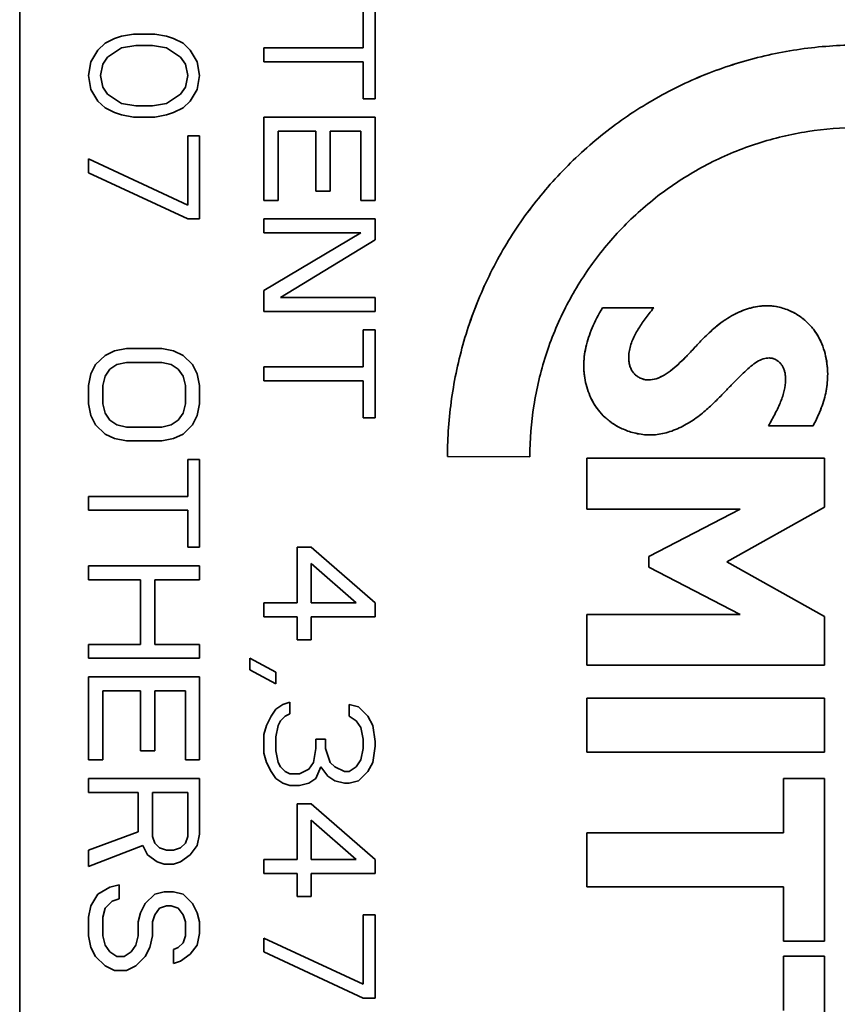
# Model space of a CAD drawing. Header units: millimetres. Extents: x 148 to 394, y 72 to 262.
# Tile 7 of 13: x 377 to 386, y 101 to 112. Entities that reach past the tile are written whole.
import ezdxf

# ---------------------------------------------------------------- set-up
doc = ezdxf.new("R2010")
doc.units = ezdxf.units.MM
doc.layers.add('Visible (ISO)', color=7, linetype='Continuous', lineweight=35)

msp = doc.modelspace()

# ---------------------------------------------------------------- linework, layer by layer
at = {"layer": 'Visible (ISO)'}
for p, q in [((376.751, 121.957), (376.751, 91.782)), ((380.68, 111.967), (380.68, 112.39)), ((380.815, 112.39), (380.815, 111.385)), ((377.917, 112.099), (378.052, 112.125)), ((378.052, 112.125), (378.295, 112.125)), ((378.295, 112.125), (378.43, 112.099)), ((377.646, 111.94), (377.728, 112.02)), ((377.728, 112.02), (377.836, 112.073)), ((377.836, 112.073), (377.917, 112.099)), ((378.079, 111.993), (377.917, 111.967)), ((378.268, 111.993), (378.079, 111.993)), ((378.43, 111.967), (378.268, 111.993)), ((378.43, 112.099), (378.511, 112.073)), ((378.511, 112.073), (378.619, 112.02)), ((378.619, 112.02), (378.7, 111.94)), ((377.565, 111.808), (377.646, 111.94)), ((377.917, 111.967), (377.755, 111.861)), ((378.592, 111.861), (378.43, 111.967)), ((378.7, 111.94), (378.781, 111.808)), ((379.545, 111.967), (380.68, 111.967)), ((379.545, 111.808), (379.545, 111.967)), ((377.538, 111.649), (377.565, 111.808)), ((377.701, 111.782), (377.674, 111.649)), ((377.755, 111.861), (377.701, 111.782)), ((378.646, 111.782), (378.592, 111.861)), ((378.673, 111.649), (378.646, 111.782)), ((378.781, 111.808), (378.808, 111.649)), ((380.68, 111.808), (379.545, 111.808)), ((380.68, 111.385), (380.68, 111.808)), ((377.565, 111.49), (377.538, 111.649)), ((377.674, 111.649), (377.701, 111.517)), ((378.646, 111.517), (378.673, 111.649)), ((378.808, 111.649), (378.781, 111.49)), ((377.646, 111.358), (377.565, 111.49)), ((377.701, 111.517), (377.755, 111.438)), ((377.755, 111.438), (377.917, 111.332)), ((378.43, 111.332), (378.592, 111.438)), ((378.592, 111.438), (378.646, 111.517)), ((378.781, 111.49), (378.7, 111.358)), ((384.219, 111.492), (384.219, 111.492)), ((377.728, 111.279), (377.646, 111.358)), ((377.917, 111.332), (378.079, 111.305)), ((378.268, 111.305), (378.43, 111.332)), ((378.7, 111.358), (378.619, 111.279)), ((380.815, 111.385), (380.68, 111.385)), ((377.836, 111.226), (377.728, 111.279)), ((377.917, 111.199), (377.836, 111.226)), ((378.079, 111.305), (378.268, 111.305)), ((378.511, 111.226), (378.43, 111.199)), ((378.619, 111.279), (378.511, 111.226)), ((378.052, 111.173), (377.917, 111.199)), ((378.295, 111.173), (378.052, 111.173)), ((378.43, 111.199), (378.295, 111.173)), ((379.545, 111.173), (380.815, 111.173)), ((379.545, 110.22), (379.545, 111.173)), ((380.815, 111.173), (380.815, 110.22)), ((379.707, 111.014), (379.707, 110.22)), ((380.139, 111.014), (379.707, 111.014)), ((380.139, 110.326), (380.139, 111.014)), ((380.302, 111.014), (380.302, 110.326)), ((380.653, 111.014), (380.302, 111.014)), ((380.653, 110.22), (380.653, 111.014)), ((378.673, 110.961), (378.808, 110.961)), ((378.673, 110.168), (378.673, 110.961)), ((378.808, 110.961), (378.808, 110.009)), ((377.538, 110.697), (378.673, 110.168)), ((377.538, 110.538), (377.538, 110.697)), ((378.673, 110.009), (377.538, 110.538)), ((380.302, 110.326), (380.139, 110.326)), ((379.707, 110.22), (379.545, 110.22)), ((380.815, 110.22), (380.653, 110.22)), ((378.808, 110.009), (378.673, 110.009)), ((379.545, 110.009), (380.815, 110.009)), ((379.545, 109.85), (379.545, 110.009)), ((380.815, 110.009), (380.815, 109.771)), ((380.653, 109.85), (379.545, 109.85)), ((379.545, 109.189), (380.653, 109.85)), ((380.815, 109.771), (379.734, 109.109)), ((379.545, 108.95), (379.545, 109.189)), ((379.734, 109.109), (380.815, 109.109)), ((380.815, 109.109), (380.815, 108.95)), ((380.815, 108.95), (379.545, 108.95)), ((383.417, 108.993), (384.002, 108.993)), ((380.68, 108.739), (380.815, 108.739)), ((380.68, 108.315), (380.68, 108.739)), ((380.815, 108.739), (380.815, 107.733)), ((377.728, 108.448), (377.836, 108.501)), ((377.836, 108.501), (377.971, 108.527)), ((377.971, 108.527), (378.376, 108.527)), ((378.376, 108.527), (378.511, 108.501)), ((378.511, 108.501), (378.619, 108.448)), ((377.619, 108.342), (377.728, 108.448)), ((378.619, 108.448), (378.727, 108.342)), ((377.565, 108.236), (377.619, 108.342)), ((377.782, 108.289), (377.728, 108.21)), ((377.863, 108.342), (377.782, 108.289)), ((377.971, 108.368), (377.863, 108.342)), ((378.376, 108.368), (377.971, 108.368)), ((378.484, 108.342), (378.376, 108.368)), ((378.565, 108.289), (378.484, 108.342)), ((378.619, 108.21), (378.565, 108.289)), ((378.727, 108.342), (378.781, 108.236)), ((379.545, 108.315), (380.68, 108.315)), ((379.545, 108.157), (379.545, 108.315)), ((377.538, 108.104), (377.565, 108.236)), ((377.728, 108.21), (377.701, 108.104)), ((378.646, 108.104), (378.619, 108.21)), ((378.781, 108.236), (378.808, 108.104)), ((381.742, 108.246), (381.742, 108.246)), ((377.538, 107.892), (377.538, 108.104)), ((377.701, 108.104), (377.701, 107.892)), ((378.646, 107.892), (378.646, 108.104)), ((378.808, 108.104), (378.808, 107.892)), ((380.68, 108.157), (379.545, 108.157)), ((380.68, 107.733), (380.68, 108.157)), ((377.565, 107.76), (377.538, 107.892)), ((377.701, 107.892), (377.728, 107.786)), ((378.619, 107.786), (378.646, 107.892)), ((378.808, 107.892), (378.781, 107.76)), ((377.619, 107.654), (377.565, 107.76)), ((377.728, 107.786), (377.782, 107.707)), ((378.565, 107.707), (378.619, 107.786)), ((378.781, 107.76), (378.727, 107.654)), ((380.815, 107.733), (380.68, 107.733)), ((377.728, 107.548), (377.619, 107.654)), ((377.782, 107.707), (377.863, 107.654)), ((377.863, 107.654), (377.971, 107.628)), ((377.971, 107.628), (378.376, 107.628)), ((378.376, 107.628), (378.484, 107.654)), ((378.484, 107.654), (378.565, 107.707)), ((378.727, 107.654), (378.619, 107.548)), ((385.825, 107.641), (385.315, 107.641)), ((377.836, 107.495), (377.728, 107.548)), ((377.971, 107.469), (377.836, 107.495)), ((378.511, 107.495), (378.376, 107.469)), ((378.619, 107.548), (378.511, 107.495)), ((384.219, 107.586), (384.219, 107.586)), ((378.376, 107.469), (377.971, 107.469)), ((382.586, 107.288), (381.644, 107.29)), ((383.239, 106.688), (383.239, 107.27)), ((383.239, 107.27), (385.956, 107.27)), ((385.956, 107.27), (385.956, 106.712)), ((378.673, 107.257), (378.808, 107.257)), ((378.673, 106.834), (378.673, 107.257)), ((378.808, 107.257), (378.808, 106.252)), ((377.538, 106.834), (378.673, 106.834)), ((377.538, 106.675), (377.538, 106.834)), ((385.956, 106.712), (384.838, 106.086)), ((378.673, 106.675), (377.538, 106.675)), ((378.673, 106.252), (378.673, 106.675)), ((384.993, 106.688), (383.239, 106.688)), ((383.947, 106.146), (384.993, 106.688)), ((378.808, 106.252), (378.673, 106.252)), ((379.923, 106.252), (380.085, 106.252)), ((379.923, 105.617), (379.923, 106.252)), ((380.085, 106.252), (380.815, 105.617)), ((383.947, 106.026), (383.947, 106.146)), ((377.538, 106.04), (378.808, 106.04)), ((377.538, 105.881), (377.538, 106.04)), ((378.808, 106.04), (378.808, 105.881)), ((380.599, 105.617), (380.085, 106.067)), ((380.085, 106.067), (380.085, 105.617)), ((384.993, 105.484), (383.947, 106.026)), ((384.838, 106.086), (385.956, 105.46)), ((378.133, 105.881), (377.538, 105.881)), ((378.133, 105.14), (378.133, 105.881)), ((378.295, 105.881), (378.295, 105.14)), ((378.808, 105.881), (378.295, 105.881)), ((379.545, 105.617), (379.923, 105.617)), ((379.545, 105.458), (379.545, 105.617)), ((380.085, 105.617), (380.599, 105.617)), ((380.815, 105.617), (380.815, 105.458)), ((379.923, 105.458), (379.545, 105.458)), ((379.923, 105.193), (379.923, 105.458)), ((380.085, 105.458), (380.085, 105.193)), ((380.815, 105.458), (380.085, 105.458)), ((383.239, 105.484), (384.993, 105.484)), ((383.239, 104.902), (383.239, 105.484)), ((385.956, 105.46), (385.956, 104.902)), ((377.538, 105.14), (378.133, 105.14)), ((377.538, 104.982), (377.538, 105.14)), ((378.295, 105.14), (378.808, 105.14)), ((378.808, 105.14), (378.808, 104.982)), ((380.085, 105.193), (379.923, 105.193)), ((378.808, 104.982), (377.538, 104.982)), ((379.383, 104.982), (379.68, 104.823)), ((379.383, 104.849), (379.383, 104.982)), ((385.956, 104.902), (383.239, 104.902)), ((379.68, 104.691), (379.383, 104.849)), ((379.68, 104.823), (379.68, 104.691)), ((377.538, 104.77), (378.808, 104.77)), ((377.538, 103.818), (377.538, 104.77)), ((378.808, 104.77), (378.808, 103.818)), ((377.701, 104.611), (377.701, 103.818)), ((378.133, 104.611), (377.701, 104.611)), ((378.133, 103.923), (378.133, 104.611)), ((378.295, 104.611), (378.295, 103.923)), ((378.646, 104.611), (378.295, 104.611)), ((378.646, 103.818), (378.646, 104.611)), ((379.68, 104.4), (379.761, 104.453)), ((379.761, 104.453), (379.842, 104.479)), ((379.842, 104.479), (379.842, 104.347)), ((380.518, 104.453), (380.626, 104.426)), ((380.518, 104.32), (380.518, 104.453)), ((383.239, 104.524), (385.956, 104.524)), ((383.239, 103.907), (383.239, 104.524)), ((385.956, 104.524), (385.956, 103.907)), ((379.626, 104.32), (379.68, 104.4)), ((379.842, 104.347), (379.788, 104.32)), ((380.626, 104.426), (380.734, 104.32)), ((379.572, 104.214), (379.626, 104.32)), ((379.734, 104.267), (379.707, 104.214)), ((379.788, 104.32), (379.734, 104.267)), ((380.599, 104.267), (380.518, 104.32)), ((380.653, 104.188), (380.599, 104.267)), ((380.734, 104.32), (380.788, 104.214)), ((379.545, 104.109), (379.572, 104.214)), ((379.545, 103.897), (379.545, 104.109)), ((379.707, 104.214), (379.68, 104.082)), ((380.68, 104.056), (380.653, 104.188)), ((380.788, 104.214), (380.815, 104.029)), ((379.68, 104.082), (379.68, 103.923)), ((380.139, 104.056), (380.248, 104.056)), ((380.139, 103.95), (380.139, 104.056)), ((380.248, 104.056), (380.248, 103.95)), ((380.68, 103.95), (380.68, 104.056)), ((380.815, 104.029), (380.815, 103.976)), ((378.295, 103.923), (378.133, 103.923)), ((379.572, 103.791), (379.545, 103.897)), ((379.68, 103.923), (379.707, 103.791)), ((380.112, 103.791), (380.139, 103.95)), ((380.248, 103.95), (380.302, 103.791)), ((380.653, 103.818), (380.68, 103.95)), ((380.815, 103.976), (380.788, 103.791)), ((385.956, 103.907), (383.239, 103.907)), ((377.701, 103.818), (377.538, 103.818)), ((378.808, 103.818), (378.646, 103.818)), ((379.626, 103.685), (379.572, 103.791)), ((379.707, 103.791), (379.734, 103.738)), ((380.058, 103.712), (380.112, 103.791)), ((380.302, 103.791), (380.356, 103.738)), ((380.599, 103.738), (380.653, 103.818)), ((380.788, 103.791), (380.734, 103.685)), ((379.68, 103.606), (379.626, 103.685)), ((379.734, 103.738), (379.788, 103.685)), ((379.788, 103.685), (379.842, 103.659)), ((379.842, 103.659), (379.95, 103.659)), ((379.95, 103.659), (380.058, 103.712)), ((380.194, 103.738), (380.139, 103.606)), ((380.275, 103.632), (380.194, 103.738)), ((380.356, 103.738), (380.464, 103.685)), ((380.464, 103.685), (380.518, 103.685)), ((380.518, 103.685), (380.599, 103.738)), ((380.734, 103.685), (380.626, 103.579)), ((377.538, 103.606), (378.808, 103.606)), ((377.538, 103.447), (377.538, 103.606)), ((378.808, 103.606), (378.808, 102.971)), ((379.761, 103.553), (379.68, 103.606)), ((379.842, 103.527), (379.761, 103.553)), ((380.058, 103.553), (379.95, 103.527)), ((380.139, 103.606), (380.058, 103.553)), ((380.356, 103.579), (380.275, 103.632)), ((380.464, 103.553), (380.356, 103.579)), ((380.518, 103.553), (380.464, 103.553)), ((380.626, 103.579), (380.518, 103.553)), ((385.487, 103.608), (385.956, 103.608)), ((385.487, 102.986), (385.487, 103.608)), ((385.956, 103.608), (385.956, 101.746)), ((378.106, 103.447), (377.538, 103.447)), ((378.106, 102.997), (378.106, 103.447)), ((378.268, 103.447), (378.268, 102.944)), ((378.673, 103.447), (378.268, 103.447)), ((378.673, 102.944), (378.673, 103.447)), ((379.95, 103.527), (379.842, 103.527)), ((379.923, 103.315), (380.085, 103.315)), ((379.923, 102.68), (379.923, 103.315)), ((380.085, 103.315), (380.815, 102.68)), ((380.599, 102.68), (380.085, 103.13)), ((380.085, 103.13), (380.085, 102.68)), ((377.538, 102.786), (378.106, 102.997)), ((383.239, 102.986), (385.487, 102.986)), ((383.239, 102.368), (383.239, 102.986)), ((378.268, 102.944), (378.295, 102.865)), ((378.295, 102.865), (378.349, 102.812)), ((378.592, 102.812), (378.646, 102.865)), ((378.646, 102.865), (378.673, 102.944)), ((378.808, 102.971), (378.781, 102.839)), ((378.16, 102.839), (377.538, 102.6)), ((377.538, 102.6), (377.538, 102.786)), ((378.214, 102.733), (378.16, 102.839)), ((378.349, 102.812), (378.43, 102.786)), ((378.43, 102.786), (378.511, 102.786)), ((378.511, 102.786), (378.592, 102.812)), ((378.781, 102.839), (378.7, 102.733)), ((378.322, 102.653), (378.214, 102.733)), ((378.403, 102.627), (378.322, 102.653)), ((378.592, 102.653), (378.511, 102.627)), ((378.7, 102.733), (378.592, 102.653)), ((379.545, 102.68), (379.923, 102.68)), ((379.545, 102.521), (379.545, 102.68)), ((380.085, 102.68), (380.599, 102.68)), ((380.815, 102.68), (380.815, 102.521)), ((378.511, 102.627), (378.403, 102.627)), ((379.923, 102.521), (379.545, 102.521)), ((379.923, 102.257), (379.923, 102.521)), ((380.085, 102.521), (380.085, 102.257)), ((380.815, 102.521), (380.085, 102.521)), ((377.646, 102.283), (377.782, 102.362)), ((377.782, 102.362), (377.89, 102.389)), ((377.89, 102.389), (377.89, 102.23)), ((378.295, 102.283), (378.403, 102.309)), ((378.403, 102.309), (378.511, 102.309)), ((378.511, 102.309), (378.619, 102.283)), ((385.487, 102.368), (383.239, 102.368)), ((385.487, 101.746), (385.487, 102.368)), ((377.565, 102.151), (377.646, 102.283)), ((377.809, 102.204), (377.728, 102.124)), ((377.89, 102.23), (377.809, 102.204)), ((378.187, 102.177), (378.295, 102.283)), ((378.619, 102.283), (378.727, 102.177)), ((380.085, 102.257), (379.923, 102.257)), ((377.538, 102.018), (377.565, 102.151)), ((377.728, 102.124), (377.701, 102.018)), ((378.133, 102.071), (378.187, 102.177)), ((378.349, 102.124), (378.295, 102.045)), ((378.43, 102.151), (378.349, 102.124)), ((378.484, 102.151), (378.43, 102.151)), ((378.565, 102.124), (378.484, 102.151)), ((378.619, 102.045), (378.565, 102.124)), ((378.727, 102.177), (378.781, 102.071)), ((377.538, 101.807), (377.538, 102.018)), ((377.701, 102.018), (377.701, 101.807)), ((378.106, 101.965), (378.133, 102.071)), ((378.106, 101.807), (378.106, 101.965)), ((378.295, 102.045), (378.268, 101.965)), ((378.268, 101.965), (378.268, 101.807)), ((378.646, 101.965), (378.619, 102.045)), ((378.646, 101.807), (378.646, 101.965)), ((378.781, 102.071), (378.808, 101.965)), ((378.808, 101.965), (378.808, 101.833)), ((380.68, 102.045), (380.815, 102.045)), ((380.68, 101.251), (380.68, 102.045)), ((380.815, 102.045), (380.815, 101.092)), ((377.565, 101.674), (377.538, 101.807)), ((377.701, 101.807), (377.728, 101.701)), ((378.079, 101.701), (378.106, 101.807)), ((378.268, 101.807), (378.241, 101.674)), ((378.619, 101.727), (378.646, 101.807)), ((378.808, 101.833), (378.781, 101.701)), ((379.545, 101.78), (380.68, 101.251)), ((379.545, 101.622), (379.545, 101.78)), ((385.956, 101.746), (385.487, 101.746)), ((377.619, 101.569), (377.565, 101.674)), ((377.728, 101.701), (377.782, 101.622)), ((378.025, 101.622), (378.079, 101.701)), ((378.241, 101.674), (378.187, 101.569)), ((378.511, 101.648), (378.565, 101.674)), ((378.511, 101.489), (378.511, 101.648)), ((378.565, 101.674), (378.619, 101.727)), ((378.781, 101.701), (378.7, 101.595)), ((377.728, 101.463), (377.619, 101.569)), ((377.782, 101.622), (377.863, 101.569)), ((377.863, 101.569), (377.944, 101.569)), ((377.944, 101.569), (378.025, 101.622)), ((378.187, 101.569), (378.079, 101.463)), ((378.592, 101.516), (378.511, 101.489)), ((378.7, 101.595), (378.592, 101.516)), ((380.68, 101.092), (379.545, 101.622)), ((385.487, 101.574), (385.956, 101.574)), ((385.487, 100.952), (385.487, 101.574)), ((385.956, 101.574), (385.956, 99.713)), ((377.836, 101.41), (377.728, 101.463)), ((377.971, 101.41), (377.836, 101.41)), ((378.079, 101.463), (377.971, 101.41)), ((380.815, 101.092), (380.68, 101.092))]:
    msp.add_line(p, q, dxfattribs=at)
for points, knots in [([(381.644, 107.29), (381.644, 107.513), (381.66, 107.734), (381.691, 107.955), (381.723, 108.175), (381.77, 108.395), (381.832, 108.611), (381.894, 108.826), (381.972, 109.036), (382.065, 109.241), (382.158, 109.446), (382.266, 109.645), (382.388, 109.834), (382.509, 110.024), (382.644, 110.204), (382.792, 110.374), (382.939, 110.544), (383.1, 110.705), (383.27, 110.852), (383.44, 111), (383.62, 111.135), (383.809, 111.256), (383.998, 111.378), (384.196, 111.486), (384.4, 111.579), (384.604, 111.672), (384.814, 111.749), (385.029, 111.811), (385.243, 111.874), (385.462, 111.921), (385.682, 111.952), (385.901, 111.983), (386.121, 111.999), (386.343, 111.999)], [0, 0, 0, 0, 0.090909, 0.090909, 0.090909, 0.181818, 0.181818, 0.181818, 0.272727, 0.272727, 0.272727, 0.363636, 0.363636, 0.363636, 0.454545, 0.454545, 0.454545, 0.545455, 0.545455, 0.545455, 0.636364, 0.636364, 0.636364, 0.727273, 0.727273, 0.727273, 0.818182, 0.818182, 0.818182, 0.909091, 0.909091, 0.909091, 1, 1, 1, 1]), ([(385.029, 111.812), (385.028, 111.811), (385.028, 111.811), (385.027, 111.811), (384.813, 111.749), (384.603, 111.671), (384.399, 111.579)], [0.1815186, 0.1815186, 0.1815186, 0.1815186, 0.18181818, 0.18181818, 0.18181818, 0.27254293, 0.27254293, 0.27254293, 0.27254293]), ([(383.809, 111.256), (383.809, 111.256), (383.809, 111.256), (383.809, 111.256), (383.62, 111.135), (383.44, 111), (383.27, 110.852)], [0.36362434, 0.36362434, 0.36362434, 0.36362434, 0.36363636, 0.36363636, 0.36363636, 0.4544687, 0.4544687, 0.4544687, 0.4544687]), ([(386.346, 111.055), (386.15, 111.055), (385.957, 111.039), (385.764, 111.009), (385.571, 110.979), (385.379, 110.933), (385.192, 110.873), (385.005, 110.813), (384.822, 110.738), (384.646, 110.648), (384.47, 110.559), (384.301, 110.455), (384.14, 110.339), (383.98, 110.222), (383.829, 110.093), (383.689, 109.953), (383.549, 109.813), (383.42, 109.661), (383.303, 109.501), (383.187, 109.34), (383.083, 109.171), (382.993, 108.994), (382.904, 108.818), (382.828, 108.634), (382.768, 108.446), (382.708, 108.258), (382.662, 108.066), (382.632, 107.872), (382.602, 107.679), (382.586, 107.484), (382.586, 107.288)], [0, 0, 0, 0, 0.1, 0.1, 0.1, 0.2, 0.2, 0.2, 0.3, 0.3, 0.3, 0.4, 0.4, 0.4, 0.5, 0.5, 0.5, 0.6, 0.6, 0.6, 0.7, 0.7, 0.7, 0.8, 0.8, 0.8, 0.9, 0.9, 0.9, 1, 1, 1, 1]), ([(382.792, 110.374), (382.644, 110.204), (382.509, 110.023), (382.388, 109.834), (382.388, 109.834), (382.388, 109.834), (382.388, 109.834)], [0.54556342, 0.54556342, 0.54556342, 0.54556342, 0.63636364, 0.63636364, 0.63636364, 0.63638067, 0.63638067, 0.63638067, 0.63638067]), ([(382.065, 109.242), (381.972, 109.038), (381.895, 108.827), (381.832, 108.612), (381.832, 108.611), (381.832, 108.611), (381.832, 108.61)], [0.72744086, 0.72744086, 0.72744086, 0.72744086, 0.81818182, 0.81818182, 0.81818182, 0.81841791, 0.81841791, 0.81841791, 0.81841791]), ([(383.203, 108.327), (383.203, 108.399), (383.21, 108.471), (383.226, 108.543), (383.242, 108.616), (383.267, 108.688), (383.299, 108.763), (383.331, 108.837), (383.371, 108.914), (383.417, 108.993)], [0, 0, 0, 0, 0.333333, 0.333333, 0.333333, 0.666667, 0.666667, 0.666667, 1, 1, 1, 1]), ([(384.002, 108.993), (383.984, 108.97), (383.966, 108.948), (383.95, 108.927), (383.933, 108.905), (383.918, 108.885), (383.903, 108.865), (383.888, 108.845), (383.874, 108.825), (383.861, 108.805), (383.848, 108.786), (383.836, 108.766), (383.824, 108.746), (383.812, 108.727), (383.801, 108.707), (383.79, 108.686), (383.779, 108.665), (383.769, 108.644), (383.76, 108.623), (383.752, 108.601), (383.744, 108.579), (383.737, 108.557), (383.73, 108.534), (383.725, 108.511), (383.722, 108.488), (383.718, 108.465), (383.716, 108.442), (383.716, 108.418)], [0, 0, 0, 0, 0.111111, 0.111111, 0.111111, 0.222222, 0.222222, 0.222222, 0.333333, 0.333333, 0.333333, 0.444444, 0.444444, 0.444444, 0.555556, 0.555556, 0.555556, 0.666667, 0.666667, 0.666667, 0.777778, 0.777778, 0.777778, 0.888889, 0.888889, 0.888889, 1, 1, 1, 1]), ([(383.943, 108.167), (383.971, 108.167), (384, 108.172), (384.03, 108.181), (384.06, 108.19), (384.091, 108.205), (384.121, 108.222), (384.152, 108.24), (384.182, 108.262), (384.212, 108.286), (384.242, 108.31), (384.273, 108.336), (384.304, 108.365), (384.335, 108.394), (384.366, 108.426), (384.399, 108.46), (384.431, 108.494), (384.464, 108.53), (384.501, 108.569), (384.537, 108.607), (384.577, 108.649), (384.621, 108.691), (384.665, 108.733), (384.714, 108.777), (384.767, 108.817), (384.819, 108.857), (384.876, 108.893), (384.936, 108.923), (384.997, 108.954), (385.061, 108.978), (385.122, 108.993), (385.183, 109.009), (385.242, 109.016), (385.3, 109.016)], [0, 0, 0, 0, 0.090909, 0.090909, 0.090909, 0.181818, 0.181818, 0.181818, 0.272727, 0.272727, 0.272727, 0.363636, 0.363636, 0.363636, 0.454545, 0.454545, 0.454545, 0.545455, 0.545455, 0.545455, 0.636364, 0.636364, 0.636364, 0.727273, 0.727273, 0.727273, 0.818182, 0.818182, 0.818182, 0.909091, 0.909091, 0.909091, 1, 1, 1, 1]), ([(385.3, 109.016), (385.244, 109.016), (385.189, 109.01), (385.13, 108.996), (385.072, 108.981), (385.011, 108.959), (384.954, 108.932), (384.946, 108.928), (384.939, 108.925), (384.931, 108.921)], [0, 0, 0, 0, 0.0833333, 0.0833333, 0.0833333, 0.1666667, 0.1666667, 0.1666667, 0.1774935, 0.1774935, 0.1774935, 0.1774935]), ([(385.3, 109.016), (385.355, 109.016), (385.407, 109.008), (385.456, 108.995), (385.505, 108.982), (385.551, 108.964), (385.592, 108.943), (385.634, 108.922), (385.671, 108.898), (385.706, 108.871), (385.74, 108.844), (385.771, 108.815), (385.799, 108.784), (385.827, 108.753), (385.85, 108.72), (385.871, 108.685), (385.892, 108.651), (385.91, 108.616), (385.925, 108.58), (385.94, 108.543), (385.952, 108.506), (385.962, 108.468), (385.972, 108.43), (385.979, 108.392), (385.984, 108.353), (385.989, 108.314), (385.992, 108.275), (385.992, 108.235)], [0, 0, 0, 0, 0.111111, 0.111111, 0.111111, 0.222222, 0.222222, 0.222222, 0.333333, 0.333333, 0.333333, 0.444444, 0.444444, 0.444444, 0.555556, 0.555556, 0.555556, 0.666667, 0.666667, 0.666667, 0.777778, 0.777778, 0.777778, 0.888889, 0.888889, 0.888889, 1, 1, 1, 1]), ([(385.623, 108.927), (385.61, 108.934), (385.597, 108.941), (385.584, 108.947), (385.579, 108.95), (385.574, 108.952), (385.568, 108.955)], [0.67417415, 0.67417415, 0.67417415, 0.67417415, 0.71428571, 0.71428571, 0.71428571, 0.72964546, 0.72964546, 0.72964546, 0.72964546]), ([(384.798, 108.84), (384.796, 108.838), (384.794, 108.837), (384.793, 108.836), (384.743, 108.801), (384.699, 108.763), (384.659, 108.726), (384.632, 108.702), (384.607, 108.678), (384.583, 108.654)], [0.2469889, 0.2469889, 0.2469889, 0.2469889, 0.25, 0.25, 0.25, 0.3333333, 0.3333333, 0.3333333, 0.3890279, 0.3890279, 0.3890279, 0.3890279]), ([(385.744, 108.839), (385.735, 108.847), (385.726, 108.855), (385.717, 108.862), (385.706, 108.871), (385.695, 108.88), (385.684, 108.888)], [0.53953426, 0.53953426, 0.53953426, 0.53953426, 0.57142857, 0.57142857, 0.57142857, 0.60897007, 0.60897007, 0.60897007, 0.60897007]), ([(383.229, 108.554), (383.228, 108.549), (383.227, 108.544), (383.226, 108.539), (383.21, 108.467), (383.203, 108.396), (383.203, 108.327)], [0.6437309, 0.6437309, 0.6437309, 0.6437309, 0.6666667, 0.6666667, 0.6666667, 1, 1, 1, 1]), ([(383.716, 108.418), (383.716, 108.401), (383.717, 108.385), (383.72, 108.369), (383.723, 108.352), (383.726, 108.337), (383.731, 108.322), (383.736, 108.307), (383.743, 108.292), (383.75, 108.279), (383.758, 108.265), (383.767, 108.252), (383.777, 108.241), (383.787, 108.229), (383.799, 108.219), (383.812, 108.21), (383.824, 108.201), (383.838, 108.193), (383.852, 108.187), (383.867, 108.181), (383.881, 108.176), (383.897, 108.172), (383.912, 108.169), (383.927, 108.167), (383.943, 108.167)], [0, 0, 0, 0, 0.125, 0.125, 0.125, 0.25, 0.25, 0.25, 0.375, 0.375, 0.375, 0.5, 0.5, 0.5, 0.625, 0.625, 0.625, 0.75, 0.75, 0.75, 0.875, 0.875, 0.875, 1, 1, 1, 1]), ([(385.323, 108.418), (385.301, 108.418), (385.278, 108.415), (385.254, 108.407), (385.231, 108.399), (385.207, 108.388), (385.183, 108.374), (385.16, 108.359), (385.137, 108.342), (385.114, 108.323), (385.091, 108.304), (385.068, 108.283), (385.044, 108.261), (385.02, 108.238), (384.995, 108.215), (384.97, 108.189), (384.944, 108.164), (384.918, 108.137), (384.89, 108.108), (384.863, 108.08), (384.834, 108.05), (384.804, 108.019), (384.773, 107.987), (384.741, 107.955), (384.706, 107.92), (384.671, 107.886), (384.633, 107.85), (384.591, 107.814), (384.549, 107.778), (384.502, 107.741), (384.452, 107.707), (384.402, 107.674), (384.349, 107.643), (384.294, 107.617), (384.238, 107.591), (384.18, 107.571), (384.124, 107.557), (384.069, 107.544), (384.015, 107.537), (383.963, 107.537)], [0, 0, 0, 0, 0.076923, 0.076923, 0.076923, 0.153846, 0.153846, 0.153846, 0.230769, 0.230769, 0.230769, 0.307692, 0.307692, 0.307692, 0.384615, 0.384615, 0.384615, 0.461538, 0.461538, 0.461538, 0.538462, 0.538462, 0.538462, 0.615385, 0.615385, 0.615385, 0.692308, 0.692308, 0.692308, 0.769231, 0.769231, 0.769231, 0.846154, 0.846154, 0.846154, 0.923077, 0.923077, 0.923077, 1, 1, 1, 1]), ([(384.384, 108.445), (384.379, 108.439), (384.373, 108.433), (384.367, 108.427), (384.338, 108.398), (384.31, 108.371), (384.281, 108.345), (384.253, 108.319), (384.224, 108.295), (384.196, 108.273)], [0.5667652, 0.5667652, 0.5667652, 0.5667652, 0.5833333, 0.5833333, 0.5833333, 0.6666667, 0.6666667, 0.6666667, 0.7493788, 0.7493788, 0.7493788, 0.7493788]), ([(385.323, 108.418), (385.338, 108.418), (385.352, 108.416), (385.367, 108.411), (385.369, 108.411), (385.371, 108.41), (385.372, 108.41)], [0, 0, 0, 0, 0.1666667, 0.1666667, 0.1666667, 0.1845327, 0.1845327, 0.1845327, 0.1845327]), ([(385.51, 108.167), (385.51, 108.183), (385.51, 108.198), (385.508, 108.212), (385.507, 108.227), (385.505, 108.241), (385.502, 108.254), (385.499, 108.267), (385.495, 108.279), (385.491, 108.291), (385.486, 108.303), (385.481, 108.314), (385.475, 108.325), (385.468, 108.336), (385.461, 108.346), (385.453, 108.355), (385.445, 108.364), (385.436, 108.372), (385.426, 108.38), (385.416, 108.388), (385.406, 108.394), (385.395, 108.4), (385.384, 108.406), (385.372, 108.41), (385.36, 108.413), (385.348, 108.417), (385.336, 108.418), (385.323, 108.418)], [0, 0, 0, 0, 0.111111, 0.111111, 0.111111, 0.222222, 0.222222, 0.222222, 0.333333, 0.333333, 0.333333, 0.444444, 0.444444, 0.444444, 0.555556, 0.555556, 0.555556, 0.666667, 0.666667, 0.666667, 0.777778, 0.777778, 0.777778, 0.888889, 0.888889, 0.888889, 1, 1, 1, 1]), ([(385.415, 108.388), (385.429, 108.379), (385.442, 108.368), (385.453, 108.354), (385.453, 108.354), (385.453, 108.354), (385.453, 108.354)], [0.345127, 0.345127, 0.345127, 0.345127, 0.5, 0.5, 0.5, 0.50007, 0.50007, 0.50007, 0.50007]), ([(383.203, 108.327), (383.203, 108.262), (383.21, 108.201), (383.223, 108.14), (383.223, 108.14), (383.223, 108.14), (383.223, 108.14)], [0, 0, 0, 0, 0.1428571, 0.1428571, 0.1428571, 0.1435079, 0.1435079, 0.1435079, 0.1435079]), ([(383.963, 107.537), (383.904, 107.537), (383.849, 107.545), (383.798, 107.556), (383.747, 107.568), (383.7, 107.583), (383.658, 107.602), (383.615, 107.62), (383.577, 107.641), (383.542, 107.664), (383.507, 107.686), (383.475, 107.711), (383.446, 107.738), (383.417, 107.764), (383.392, 107.793), (383.369, 107.822), (383.346, 107.851), (383.327, 107.882), (383.309, 107.913), (383.292, 107.945), (383.276, 107.977), (383.263, 108.011), (383.25, 108.044), (383.239, 108.078), (383.23, 108.113), (383.221, 108.148), (383.214, 108.183), (383.21, 108.219), (383.205, 108.255), (383.203, 108.291), (383.203, 108.327)], [0, 0, 0, 0, 0.1, 0.1, 0.1, 0.2, 0.2, 0.2, 0.3, 0.3, 0.3, 0.4, 0.4, 0.4, 0.5, 0.5, 0.5, 0.6, 0.6, 0.6, 0.7, 0.7, 0.7, 0.8, 0.8, 0.8, 0.9, 0.9, 0.9, 1, 1, 1, 1]), ([(383.809, 108.212), (383.809, 108.212), (383.809, 108.212), (383.809, 108.212), (383.799, 108.219), (383.79, 108.227), (383.782, 108.236)], [0.3991614, 0.3991614, 0.3991614, 0.3991614, 0.4, 0.4, 0.4, 0.5021033, 0.5021033, 0.5021033, 0.5021033]), ([(383.943, 108.167), (383.919, 108.167), (383.896, 108.171), (383.873, 108.179), (383.873, 108.179), (383.872, 108.179), (383.872, 108.179)], [0, 0, 0, 0, 0.2, 0.2, 0.2, 0.2030722, 0.2030722, 0.2030722, 0.2030722]), ([(384.118, 108.22), (384.114, 108.218), (384.111, 108.217), (384.108, 108.215), (384.082, 108.201), (384.056, 108.189), (384.031, 108.181)], [0.8240963, 0.8240963, 0.8240963, 0.8240963, 0.83333333, 0.83333333, 0.83333333, 0.90898437, 0.90898437, 0.90898437, 0.90898437]), ([(385.315, 107.641), (385.343, 107.69), (385.368, 107.737), (385.392, 107.783), (385.415, 107.829), (385.437, 107.873), (385.454, 107.917), (385.472, 107.961), (385.486, 108.005), (385.496, 108.046), (385.506, 108.088), (385.51, 108.128), (385.51, 108.167)], [0, 0, 0, 0, 0.25, 0.25, 0.25, 0.5, 0.5, 0.5, 0.75, 0.75, 0.75, 1, 1, 1, 1]), ([(385.992, 108.235), (385.992, 108.17), (385.986, 108.105), (385.974, 108.04), (385.962, 107.976), (385.944, 107.912), (385.919, 107.846), (385.894, 107.779), (385.863, 107.711), (385.825, 107.641)], [0, 0, 0, 0, 0.333333, 0.333333, 0.333333, 0.666667, 0.666667, 0.666667, 1, 1, 1, 1]), ([(385.972, 108.031), (385.973, 108.036), (385.974, 108.04), (385.975, 108.045), (385.986, 108.109), (385.992, 108.173), (385.992, 108.235)], [0.6433456, 0.6433456, 0.6433456, 0.6433456, 0.6666667, 0.6666667, 0.6666667, 1, 1, 1, 1]), ([(383.28, 107.97), (383.281, 107.969), (383.281, 107.968), (383.281, 107.967), (383.306, 107.913), (383.336, 107.864), (383.371, 107.82), (383.371, 107.819), (383.372, 107.818), (383.372, 107.818)], [0.2836739, 0.2836739, 0.2836739, 0.2836739, 0.2857143, 0.2857143, 0.2857143, 0.4285714, 0.4285714, 0.4285714, 0.4308887, 0.4308887, 0.4308887, 0.4308887]), ([(383.793, 107.557), (383.794, 107.557), (383.795, 107.557), (383.795, 107.557), (383.851, 107.544), (383.906, 107.537), (383.963, 107.537)], [0.8553842, 0.8553842, 0.8553842, 0.8553842, 0.8571429, 0.8571429, 0.8571429, 1, 1, 1, 1])]:
    msp.add_open_spline(points, degree=3, knots=knots, dxfattribs=at)
for points in [[(385.406, 109.007), (385.37, 109.013), (385.335, 109.016), (385.3, 109.016)], [(385.913, 108.607), (385.891, 108.655), (385.866, 108.698), (385.836, 108.738)], [(385.992, 108.235), (385.992, 108.302), (385.985, 108.366), (385.972, 108.426)], [(385.504, 108.241), (385.509, 108.218), (385.51, 108.193), (385.51, 108.167)], [(385.825, 107.641), (385.862, 107.71), (385.893, 107.777), (385.918, 107.842)], [(383.489, 107.701), (383.522, 107.676), (383.557, 107.652), (383.595, 107.632)]]:
    msp.add_open_spline(points, degree=3, dxfattribs=at)

doc.saveas('drawing.dxf')
